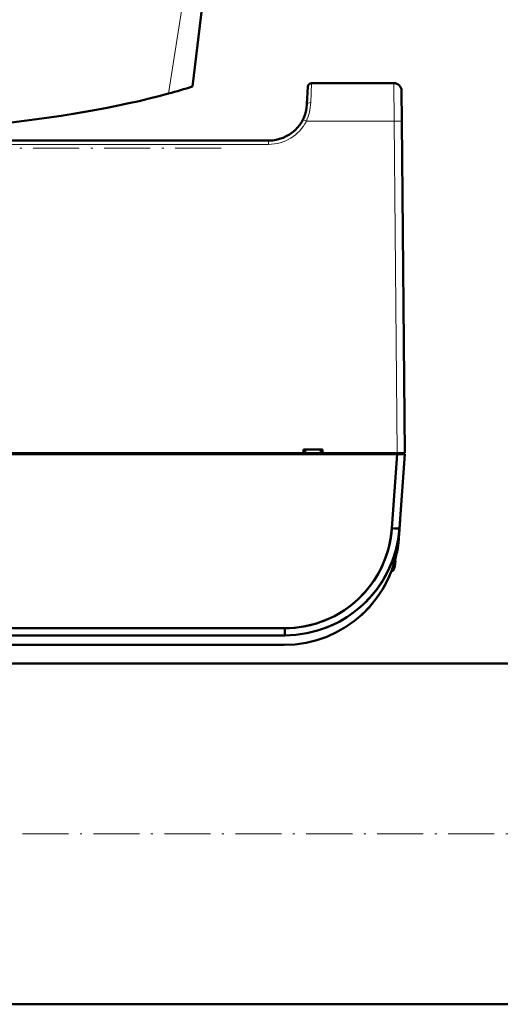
# Model space of a CAD drawing. Extents: x -1768 to 2122, y -1862 to 865.
# Tile 6 of 63: x -35 to 90, y -1806 to -1550. Entities that reach past the tile are written whole.
import ezdxf

# ---------------------------------------------------------------- set-up
doc = ezdxf.new("R2010")
doc.units = 0
doc.linetypes.add('DASHDOT', pattern=[18.5, 12, -3, 0.5, -3])

msp = doc.modelspace()

# ---------------------------------------------------------------- linework, layer by layer
at = {"color": 7, "lineweight": 18}
for p, q in [((3.8, -1568.92), (8.57, -1538.67)), ((41.16, -1566.17), (40.92, -1571.25)), ((62.6, -1566.17), (62.67, -1576.08)), ((39.78, -1576.08), (62.67, -1576.08)), ((62.67, -1576.08), (63.43, -1662.67)), ((29.94, -1581.17), (29.94, -1582.16)), ((29.94, -1582.16), (-211.08, -1582.16)), ((62.65, -1691.45), (62.65, -1691.93)), ((62.65, -1691.93), (62.65, -1692.74))]:
    msp.add_line(p, q, dxfattribs=at)
at = {"color": 7, "lineweight": 50}
for p, q in [((10.07, -1567.06), (13.56, -1538.67)), ((40.17, -1567.12), (39.93, -1571.69)), ((62.6, -1566.17), (41.16, -1566.17)), ((64.6, -1568.15), (64.67, -1576.08)), ((64.67, -1576.08), (65.43, -1662.67)), ((-3.21, -1581.17), (-211.09, -1581.17)), ((29.94, -1581.17), (-211.08, -1581.17)), ((31.97, -1580.96), (31.96, -1580.96)), ((65.3, -1647.88), (65.3, -1647.91)), ((65.3, -1648.13), (65.3, -1648.15)), ((65.3, -1648.15), (65.3, -1648.14)), ((-244.58, -1662.67), (63.43, -1662.67)), ((-244.58, -1662.97), (63.43, -1662.97)), ((63.41, -1662.97), (-244.55, -1662.97)), ((63.41, -1662.97), (-244.55, -1662.97)), ((39.01, -1662.67), (-88.07, -1662.67)), ((44.01, -1661.67), (39.01, -1661.67)), ((39.01, -1662.67), (39.01, -1661.67)), ((39.47, -1662.67), (39.01, -1662.67)), ((39.26, -1662.67), (43.76, -1662.67)), ((39.46, -1662.67), (39.44, -1662.67)), ((39.51, -1661.67), (39.47, -1662.67)), ((39.57, -1662.67), (39.53, -1662.67)), ((39.57, -1662.67), (43.45, -1662.67)), ((43.49, -1662.67), (43.45, -1662.67)), ((43.51, -1661.67), (43.55, -1662.67)), ((44.01, -1662.67), (43.55, -1662.67)), ((43.57, -1662.67), (43.56, -1662.67)), ((44.01, -1662.67), (44.01, -1661.67)), ((63.43, -1662.67), (44.01, -1662.67)), ((62.06, -1682.26), (63.41, -1662.97)), ((62.06, -1682.26), (63.41, -1662.97)), ((63.41, -1662.97), (64.82, -1662.97)), ((63.41, -1662.97), (64.82, -1662.97)), ((64.84, -1662.67), (63.43, -1662.67)), ((63.43, -1662.97), (63.43, -1662.67)), ((63.43, -1662.97), (63.43, -1662.67)), ((63.43, -1662.97), (64.93, -1662.97)), ((64.06, -1682.26), (65.41, -1662.97)), ((64.06, -1682.26), (65.41, -1662.97)), ((64.06, -1682.26), (65.41, -1662.97)), ((64.82, -1662.97), (65.41, -1662.97)), ((64.82, -1662.97), (65.41, -1662.97)), ((65.43, -1662.67), (64.84, -1662.67)), ((64.93, -1662.97), (64.93, -1662.67)), ((64.93, -1662.97), (64.93, -1662.67)), ((64.93, -1662.97), (64.93, -1662.67)), ((65.41, -1662.97), (64.93, -1662.97)), ((63.88, -1684.76), (64.21, -1680.17)), ((63.89, -1684.7), (64.21, -1680.17)), ((64.21, -1680.17), (64.12, -1681.37)), ((64.21, -1680.17), (64.12, -1681.37)), ((63.88, -1684.76), (64.06, -1682.26)), ((63.88, -1684.76), (64.06, -1682.26)), ((64.03, -1682.63), (63.88, -1684.76)), ((63.89, -1684.7), (64.06, -1682.26)), ((64.08, -1681.93), (64.03, -1682.63)), ((64.06, -1682.28), (64.06, -1682.26)), ((64.06, -1682.26), (64.06, -1682.28)), ((64.1, -1681.67), (64.08, -1681.93)), ((63.68, -1686.76), (63.61, -1687.19)), ((62.88, -1690.67), (62.96, -1690.67)), ((62.98, -1690.72), (62.98, -1690.8)), ((62.98, -1690.72), (62.98, -1690.8)), ((62.82, -1692.1), (62.81, -1692.09)), ((61.1, -1695.44), (60.94, -1695.78)), ((61.1, -1695.44), (60.94, -1695.78)), ((60.94, -1695.78), (60.94, -1695.79)), ((-215.27, -1708.31), (34.13, -1708.31)), ((-215.27, -1708.31), (34.13, -1708.31)), ((34.13, -1710.17), (34.13, -1708.31)), ((34.13, -1708.31), (34.13, -1710.17)), ((-215.27, -1710.17), (34.13, -1710.17)), ((-215.27, -1710.17), (34.13, -1710.17)), ((-215.1, -1712.67), (33.96, -1712.67)), ((-215.1, -1712.67), (33.96, -1712.67)), ((133.12, -1717.47), (-73.28, -1717.47)), ((622.57, -1806.37), (-329.43, -1806.37))]:
    msp.add_line(p, q, dxfattribs=at)
at = {"color": 7, "linetype": 'DASHDOT', "lineweight": 18}
for p, q in [((17.58, -1583.17), (-231.88, -1583.17)), ((717.77, -1761.92), (-424.63, -1761.92))]:
    msp.add_line(p, q, dxfattribs=at)
at = {"color": 7, "linetype": 'DASHDOT', "lineweight": 18, "ltscale": 0.000839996}
msp.add_line((62.95, -1691.17), (62.99, -1691.17), dxfattribs=at)
at = {"color": 7, "lineweight": 18}
for points in [[(39.78, -1576.08), (38.89, -1575.65), (38.88, -1575.64)], [(64.67, -1576.08), (64.67, -1576.08), (64.65, -1576.08), (64.44, -1576.08), (62.67, -1576.08)]]:
    msp.add_lwpolyline(points, dxfattribs=at)
at = {"color": 7, "lineweight": 50}
for points in [[(34.13, -1708.31), (35.37, -1708.28), (36.64, -1708.2), (37.87, -1708.06), (39.14, -1707.86), (40.75, -1707.52), (42.38, -1707.07), (44.03, -1706.5), (45.56, -1705.87), (47.09, -1705.13), (48.59, -1704.29), (49.68, -1703.6), (50.74, -1702.85), (52.24, -1701.67), (53.66, -1700.38), (55.01, -1698.97), (56.25, -1697.47), (57.38, -1695.92), (58.38, -1694.31), (58.91, -1693.35), (59.39, -1692.39), (59.84, -1691.41), (60.24, -1690.42), (60.92, -1688.46), (61.42, -1686.58), (61.78, -1684.75), (61.95, -1683.49), (62.06, -1682.26)], [(62.98, -1690.8), (62.97, -1690.7), (62.97, -1690.68), (62.96, -1690.67), (62.96, -1690.67), (62.96, -1690.67)]]:
    msp.add_lwpolyline(points, dxfattribs=at)
for centre, radius, start, end in [((-34.56, -1428.18), 145.87, 285.2441, 287.8151), ((41.16, -1567.17), 1, 90, 177), ((62.6, -1568.17), 2, 0.5, 90), ((29.94, -1571.17), 10, 270, 357), ((29.94, -1571.29), 9.88, 269.9756, 276.3984), ((29.94, -1571.29), 9.88, 269.9756, 276.3984), ((34.13, -1680.17), 30, 270.0002, 355.9998), ((34.13, -1680.31), 28, 270.0002, 355.9998), ((34.13, -1680.17), 30, 270, 356), ((34.13, -1680.17), 30, 290.1823, 356), ((33.96, -1682.67), 30, 270, 356), ((33.96, -1682.67), 30, 270, 356), ((33.96, -1682.67), 30, 347.9059, 356), ((33.96, -1682.67), 30, 348.0879, 356), ((33.93, -1682.67), 30.03, 352.1617, 354.6851), ((33.93, -1682.67), 30.03, 352.1617, 354.6851), ((34.05, -1682.68), 29.91, 353.0165, 354.8639), ((34.05, -1682.68), 29.91, 353.0165, 354.8639), ((34.07, -1682.68), 29.88, 351.0916, 352.16), ((34.06, -1682.68), 29.9, 351.092, 352.1599), ((54.03, -1690.17), 8.99, 347.6508, 353.6103), ((54.03, -1690.17), 8.99, 347.6501, 353.6109), ((54.03, -1690.17), 8.99, 347.6508, 353.6103), ((54.03, -1690.17), 8.99, 347.6501, 353.6109), ((62.94, -1690.7), 0.0372, 354.4397, 53.8944), ((62.96, -1690.68), 0.0113, 19.2359, 79.1388), ((62.94, -1690.7), 0.0367, 354.5531, 54.1481), ((59.73, -1690.78), 3.26, 353.0665, 359.6535), ((59.74, -1690.78), 3.24, 353.0595, 359.6691), ((59.73, -1690.78), 3.26, 353.0665, 359.6535), ((59.74, -1690.78), 3.24, 353.0595, 359.6691), ((62.37, -1690.79), 0.608, 359.5347, 8.5297), ((33.96, -1682.67), 30, 329.1954, 338.143), ((33.96, -1682.67), 30, 329.2158, 338.0536), ((61.41, -1692.37), 1.3, 292.6188, 343.3985), ((61.41, -1692.37), 1.3, 292.6208, 343.3985), ((54.03, -1690.17), 9, 343.3984, 347.6222), ((54.03, -1690.17), 9, 343.3984, 347.6222), ((33.96, -1682.67), 30, 312.2077, 320.8515), ((33.96, -1682.67), 30, 312.196, 320.8342)]:
    msp.add_arc(centre, radius, start, end, dxfattribs=at)
at = {"color": 7, "lineweight": 18}
for centre, radius, start, end in [((27.63, -1570.65), 13.31, 335.9064, 357.3971), ((29.94, -1571.16), 11, 270.0101, 333.4128)]:
    msp.add_arc(centre, radius, start, end, dxfattribs=at)
for centre, major_axis, ratio, start_param, end_param in [((62.6, -1568.17), (-2, -0.02), 0.069754, 3.141593, 3.150319), ((40.92, -1571.75), (0.999, -0.052), 0.491072, 1.596514, 3.141554)]:
    msp.add_ellipse(centre, major_axis=major_axis, ratio=ratio, start_param=start_param, end_param=end_param, dxfattribs=at)
at = {"color": 7, "lineweight": 50}
for centre, major_axis, ratio, start_param, end_param in [((-103.44, -1550.54), (136.75, 0), 0.216699, 3.810933, 5.613845), ((62.06, -1682.12), (2, -0.14), 0.069587, 4.717255, 6.283185), ((62.06, -1682.12), (2, -0.14), 0.069587, 4.717262, 6.283185)]:
    msp.add_ellipse(centre, major_axis=major_axis, ratio=ratio, start_param=start_param, end_param=end_param, dxfattribs=at)

doc.saveas('drawing.dxf')
